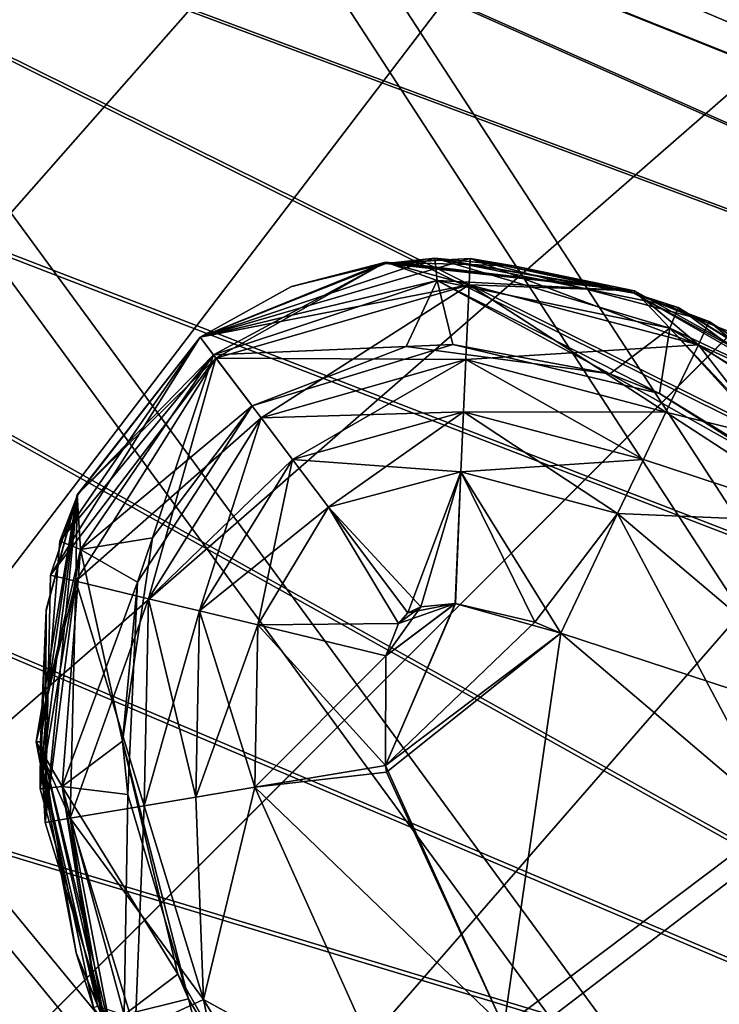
# Model space of a CAD drawing. Header units: metres. Extents: x -904 to 0, y -908 to 0.
# Tile 103 of 135: x -172 to -156, y -171 to -149. Entities that reach past the tile are written whole.
import ezdxf

# ---------------------------------------------------------------- set-up
doc = ezdxf.new("R2010")
doc.units = ezdxf.units.M

msp = doc.modelspace()

# ---------------------------------------------------------------- linework, layer by layer
at = {"layer": 'None012317'}
for points in [[(-191.963272, -133.299774, 1798.675049), (-192.565308, -134.718124, 1806.324951), (-127.065178, -160.846878, 1798.675049)], [(-191.963272, -133.299774, 1798.675049), (-127.065178, -160.846878, 1798.675049), (-192.550964, -134.684326, 1791.0177)], [(-192.565308, -134.718124, 1806.324951), (-194.26532, -138.723145, 1812.802979), (-128.12146, -163.335358, 1808.668579)], [(-192.550964, -134.684326, 1791.0177), (-128.102783, -163.291367, 1788.668579), (-194.238892, -138.660889, 1784.518921)], [(-192.565308, -134.718124, 1806.324951), (-128.12146, -163.335358, 1808.668579), (-127.065178, -160.846878, 1798.675049)], [(-127.065178, -160.846878, 1798.675049), (-128.102783, -163.291367, 1788.668579), (-192.550964, -134.684326, 1791.0177)], [(-194.238892, -138.660889, 1784.518921), (-130.956253, -170.01384, 1781.330688), (-196.770035, -144.623993, 1780.167969)], [(-128.102783, -163.291367, 1788.668579), (-130.956253, -170.01384, 1781.330688), (-194.238892, -138.660889, 1784.518921)], [(-194.26532, -138.723145, 1812.802979), (-196.80455, -144.705307, 1817.122925), (-130.988586, -170.090027, 1815.971558)], [(-194.26532, -138.723145, 1812.802979), (-130.988586, -170.090027, 1815.971558), (-128.12146, -163.335358, 1808.668579)], [(-196.80455, -144.705307, 1817.122925), (-199.796432, -151.75386, 1818.627075), (-134.898331, -179.300964, 1818.627197)], [(-196.770035, -144.623993, 1780.167969), (-134.860992, -179.212982, 1778.627319), (-199.759079, -151.665878, 1778.627319)], [(-196.80455, -144.705307, 1817.122925), (-134.898331, -179.300964, 1818.627197), (-130.988586, -170.090027, 1815.971558)], [(-130.956253, -170.01384, 1781.330688), (-134.860992, -179.212982, 1778.627319), (-196.770035, -144.623993, 1780.167969)], [(-134.860992, -179.212982, 1778.627319), (-202.750961, -158.714447, 1780.13147), (-199.759079, -151.665878, 1778.627319)], [(-199.796432, -151.75386, 1818.627075), (-202.785461, -158.795715, 1817.086426), (-134.898331, -179.300964, 1818.627197)], [(-138.770721, -188.423935, 1781.282837), (-205.290207, -164.696625, 1784.451416), (-202.750961, -158.714447, 1780.13147)], [(-134.860992, -179.212982, 1778.627319), (-138.770721, -188.423935, 1781.282837), (-202.750961, -158.714447, 1780.13147)], [(-202.785461, -158.795715, 1817.086426), (-205.316605, -164.758835, 1812.735474), (-138.80307, -188.500122, 1815.923828)], [(-134.898331, -179.300964, 1818.627197), (-202.785461, -158.795715, 1817.086426), (-138.80307, -188.500122, 1815.923828)], [(-205.316605, -164.758835, 1812.735474), (-207.004517, -168.735352, 1806.236694), (-141.65654, -195.22258, 1808.585815)], [(-141.637863, -195.178589, 1788.585815), (-206.990234, -168.701691, 1790.929443), (-205.290207, -164.696625, 1784.451416)], [(-138.80307, -188.500122, 1815.923828), (-205.316605, -164.758835, 1812.735474), (-141.65654, -195.22258, 1808.585815)], [(-138.770721, -188.423935, 1781.282837), (-141.637863, -195.178589, 1788.585815), (-205.290207, -164.696625, 1784.451416)], [(-142.694138, -197.667068, 1798.579468), (-207.592239, -170.119965, 1798.579468), (-206.990234, -168.701691, 1790.929443)], [(-207.004517, -168.735352, 1806.236694), (-207.592239, -170.119965, 1798.579468), (-142.694138, -197.667068, 1798.579468)], [(-141.65654, -195.22258, 1808.585815), (-207.004517, -168.735352, 1806.236694), (-142.694138, -197.667068, 1798.579468)], [(-141.637863, -195.178589, 1788.585815), (-142.694138, -197.667068, 1798.579468), (-206.990234, -168.701691, 1790.929443)]]:
    msp.add_3dface(points, dxfattribs=at)
at = {"layer": 'None012346'}
for points in [[(-264.332214, -57.531643, 123.974747), (-243.170029, -56.729248, 123.995758), (-63.008152, -302.295593, 117.565376)], [(-63.008152, -302.295593, 117.565376), (-243.170029, -56.729248, 123.995758), (-222.050903, -58.298695, 123.954659)], [(-297.830109, -60.486073, 123.897385), (-264.332214, -57.531643, 123.974747), (-63.008152, -302.295593, 117.565376)], [(-222.050903, -58.298695, 123.954659), (-201.240021, -62.22023, 123.851974), (-63.008152, -302.295593, 117.565376)], [(-242.291733, -59.376686, 126.92746), (-262.718689, -60.035652, 126.910202), (-65.261642, -300.990356, 120.600586)], [(-65.261642, -300.990356, 120.600586), (-221.537735, -60.995937, 126.885056), (-242.291733, -59.376686, 126.92746)], [(-262.718689, -60.035652, 126.910202), (-296.668427, -62.81105, 126.837532), (-65.261642, -300.990356, 120.600586)], [(-63.008152, -302.295593, 117.565376), (-331.364288, -63.040817, 123.830482), (-297.830109, -60.486073, 123.897385)], [(-201.261032, -64.869583, 126.783623), (-221.537735, -60.995937, 126.885056), (-65.261642, -300.990356, 120.600586)], [(-201.240021, -62.22023, 123.851974), (-180.998627, -68.444519, 123.68898), (-63.008152, -302.295593, 117.565376)], [(-65.261642, -300.990356, 120.600586), (-296.668427, -62.81105, 126.837532), (-330.762848, -65.236298, 126.774025)], [(-398.51358, -66.948952, 123.728142), (-331.364288, -63.040817, 123.830482), (-63.008152, -302.295593, 117.565376)], [(-181.641327, -70.920166, 126.625183), (-201.261032, -64.869583, 126.783623), (-65.261642, -300.990356, 120.600586)], [(-399.362701, -68.982285, 126.675926), (-65.261642, -300.990356, 120.600586), (-330.762848, -65.236298, 126.774025)], [(-465.701691, -69.252586, 123.667824), (-398.51358, -66.948952, 123.728142), (-69.298546, -367.238312, 115.864792)], [(-398.51358, -66.948952, 123.728142), (-66.409767, -334.739563, 116.715805), (-69.298546, -367.238312, 115.864792)], [(-66.409767, -334.739563, 116.715805), (-398.51358, -66.948952, 123.728142), (-63.008152, -302.295593, 117.565376)], [(-63.008152, -302.295593, 117.565376), (-180.998627, -68.444519, 123.68898), (-161.580826, -76.893288, 123.467743)], [(-71.333969, -367.13382, 118.868553), (-399.362701, -68.982285, 126.675926), (-465.757965, -71.129059, 126.619713)], [(-71.333969, -367.13382, 118.868553), (-68.556686, -334.277802, 119.72892), (-399.362701, -68.982285, 126.675926)], [(-68.556686, -334.277802, 119.72892), (-65.261642, -300.990356, 120.600586), (-399.362701, -68.982285, 126.675926)], [(-452.00235, -701.143799, 107.12117), (-465.701691, -69.252586, 123.667824), (-71.672775, -399.771973, 115.012871)], [(-465.701691, -69.252586, 123.667824), (-69.298546, -367.238312, 115.864792), (-71.672775, -399.771973, 115.012871)], [(-65.261642, -300.990356, 120.600586), (-162.537094, -79.228813, 126.407616), (-181.641327, -70.920166, 126.625183)], [(-73.59713, -399.498657, 118.021057), (-465.757965, -71.129059, 126.619713), (-452.00235, -703.006531, 110.073418)], [(-73.59713, -399.498657, 118.021057), (-71.333969, -367.13382, 118.868553), (-465.757965, -71.129059, 126.619713)], [(-161.580826, -76.893288, 123.467743), (-143.23024, -87.460297, 123.19104), (-63.008152, -302.295593, 117.565376)], [(-144.563904, -89.568611, 126.136856), (-162.537094, -79.228813, 126.407616), (-65.261642, -300.990356, 120.600586)]]:
    msp.add_3dface(points, dxfattribs=at)
at = {"layer": 'None012347'}
for points in [[(-224.988235, -198.102173, 2170), (-171.689758, -69.428223, 2077.158691), (-189.1492, -63.180954, 2077.158691)], [(-224.988235, -198.102173, 2170), (-216.398804, -202.693176, 2170), (-171.689758, -69.428223, 2077.158691)], [(-216.398804, -202.693176, 2170), (-154.926575, -77.356438, 2077.158691), (-171.689758, -69.428223, 2077.158691)], [(-225.350235, -198.976059, 2167.144043), (-172.690552, -71.844322, 2075.415527), (-156.159363, -79.662811, 2075.415527)], [(-154.926575, -77.356438, 2077.158691), (-216.398804, -202.693176, 2170), (-139.021118, -86.889366, 2077.158691)], [(-140.47403, -89.063797, 2075.415527), (-225.350235, -198.976059, 2167.144043), (-156.159363, -79.662811, 2075.415527)], [(-216.398804, -202.693176, 2170), (-208.870087, -208.871704, 2170), (-139.021118, -86.889366, 2077.158691)], [(-139.021118, -86.889366, 2077.158691), (-208.870087, -208.871704, 2170), (-124.126678, -97.935455, 2077.158691)], [(-216.924316, -203.479645, 2167.144043), (-225.350235, -198.976059, 2167.144043), (-140.47403, -89.063797, 2075.415527)], [(-125.785744, -99.956985, 2075.415527), (-216.924316, -203.479645, 2167.144043), (-140.47403, -89.063797, 2075.415527)], [(-208.870087, -208.871704, 2170), (-110.386818, -110.388435, 2077.158691), (-124.126678, -97.935455, 2077.158691)], [(-216.924316, -203.479645, 2167.144043), (-125.785744, -99.956985, 2075.415527), (-112.236031, -112.237633, 2075.415527)], [(-208.870087, -208.871704, 2170), (-202.691559, -216.400421, 2170), (-110.386818, -110.388435, 2077.158691)], [(-202.691559, -216.400421, 2170), (-97.933838, -124.128296, 2077.158691), (-110.386818, -110.388435, 2077.158691)], [(-209.53894, -209.540543, 2167.144043), (-216.924316, -203.479645, 2167.144043), (-112.236031, -112.237633, 2075.415527)], [(-209.53894, -209.540543, 2167.144043), (-112.236031, -112.237633, 2075.415527), (-99.955383, -125.787346, 2075.415527)], [(-97.933838, -124.128296, 2077.158691), (-202.691559, -216.400421, 2170), (-86.887756, -139.022736, 2077.158691)], [(-89.062195, -140.475632, 2075.415527), (-209.53894, -209.540543, 2167.144043), (-99.955383, -125.787346, 2075.415527)], [(-202.691559, -216.400421, 2170), (-198.100571, -224.989868, 2170), (-86.887756, -139.022736, 2077.158691)], [(-86.887756, -139.022736, 2077.158691), (-198.100571, -224.989868, 2170), (-77.354828, -154.928192, 2077.158691)], [(-203.478043, -216.925919, 2167.144043), (-209.53894, -209.540543, 2167.144043), (-89.062195, -140.475632, 2075.415527)], [(-79.661209, -156.160965, 2075.415527), (-203.478043, -216.925919, 2167.144043), (-89.062195, -140.475632, 2075.415527)], [(-198.100571, -224.989868, 2170), (-69.426613, -171.691376, 2077.158691), (-77.354828, -154.928192, 2077.158691)], [(-203.478043, -216.925919, 2167.144043), (-79.661209, -156.160965, 2075.415527), (-71.84272, -172.692154, 2075.415527)]]:
    msp.add_3dface(points, dxfattribs=at)
at = {"layer": 'None012349'}
for points in [[(-162.68129, -154.086838, 1936.627197), (-162.626328, -154.603897, 1933.798706), (-168.123291, -155.912109, 1936.627197)], [(-168.123291, -155.912109, 1936.627197), (-163.816315, -154.212112, 1958.627197), (-162.68129, -154.086838, 1936.627197)], [(-161.864639, -154.093933, 1336.627197), (-161.890823, -154.699844, 1333.565796), (-168.123291, -155.912109, 1336.627197)], [(-168.123291, -155.912109, 1336.627197), (-163.816315, -154.212112, 1358.627197), (-161.864639, -154.093933, 1336.627197)], [(-166.019394, -154.747314, 1958.627197), (-168.123291, -155.912109, 1958.627197), (-163.823151, -154.17897, 1980.627197)], [(-168.123291, -155.912109, 1958.627197), (-168.123291, -155.912109, 1980.627197), (-163.823151, -154.17897, 1980.627197)], [(-166.019394, -154.747314, 1358.627197), (-168.123291, -155.912109, 1358.627197), (-163.823151, -154.17897, 1380.627197)], [(-168.123291, -155.912109, 1358.627197), (-168.123291, -155.912109, 1380.627197), (-163.823151, -154.17897, 1380.627197)], [(-163.823151, -154.17897, 1980.627197), (-168.123291, -155.912109, 1980.627197), (-167.75679, -156.398453, 1983.688721)], [(-163.823151, -154.17897, 1380.627197), (-168.123291, -155.912109, 1380.627197), (-167.812302, -156.324783, 1383.455688)], [(-163.823151, -154.17897, 1380.627197), (-167.812302, -156.324783, 1383.455688), (-162.626328, -154.603897, 1383.455688)], [(-163.823151, -154.17897, 1980.627197), (-167.75679, -156.398453, 1983.688721), (-161.890823, -154.699844, 1983.688721)], [(-163.823151, -154.17897, 1980.627197), (-166.010452, -154.743896, 1958.627197), (-166.019394, -154.747314, 1958.627197)], [(-163.823151, -154.17897, 1380.627197), (-166.010452, -154.743896, 1358.627197), (-166.019394, -154.747314, 1358.627197)], [(-163.816315, -154.212112, 1958.627197), (-166.010452, -154.743896, 1958.627197), (-163.823151, -154.17897, 1980.627197)], [(-163.816315, -154.212112, 1358.627197), (-166.010452, -154.743896, 1358.627197), (-163.823151, -154.17897, 1380.627197)], [(-158.058243, -154.843445, 1980.627197), (-163.816315, -154.212112, 1958.627197), (-163.823151, -154.17897, 1980.627197)], [(-158.058243, -154.843445, 1380.627197), (-163.816315, -154.212112, 1358.627197), (-163.823151, -154.17897, 1380.627197)], [(-158.058243, -154.843445, 1980.627197), (-163.823151, -154.17897, 1980.627197), (-161.890823, -154.699844, 1983.688721)], [(-158.058243, -154.843445, 1380.627197), (-163.823151, -154.17897, 1380.627197), (-162.626328, -154.603897, 1383.455688)], [(-163.816315, -154.212112, 1958.627197), (-163.569199, -154.186798, 1958.627197), (-162.68129, -154.086838, 1936.627197)], [(-163.816315, -154.212112, 1358.627197), (-163.569199, -154.186798, 1358.627197), (-161.864639, -154.093933, 1336.627197)], [(-163.569199, -154.186798, 1958.627197), (-163.816315, -154.212112, 1958.627197), (-158.058243, -154.843445, 1980.627197)], [(-163.569199, -154.186798, 1358.627197), (-163.816315, -154.212112, 1358.627197), (-158.058243, -154.843445, 1380.627197)], [(-162.68129, -154.086838, 1936.627197), (-163.569199, -154.186798, 1958.627197), (-163.559021, -154.185898, 1958.627197)], [(-161.864639, -154.093933, 1336.627197), (-163.569199, -154.186798, 1358.627197), (-163.559021, -154.185898, 1358.627197)], [(-163.559021, -154.185898, 1958.627197), (-163.569199, -154.186798, 1958.627197), (-158.058243, -154.843445, 1980.627197)], [(-163.559021, -154.185898, 1358.627197), (-163.569199, -154.186798, 1358.627197), (-158.058243, -154.843445, 1380.627197)], [(-163.559021, -154.185898, 1958.627197), (-160.872482, -154.264542, 1958.627197), (-162.68129, -154.086838, 1936.627197)], [(-163.559021, -154.185898, 1358.627197), (-160.872482, -154.264542, 1358.627197), (-161.864639, -154.093933, 1336.627197)], [(-158.058243, -154.843445, 1980.627197), (-160.872482, -154.264542, 1958.627197), (-163.559021, -154.185898, 1958.627197)], [(-158.058243, -154.843445, 1380.627197), (-160.872482, -154.264542, 1358.627197), (-163.559021, -154.185898, 1358.627197)], [(-157.043091, -155.230957, 1936.627197), (-157.234665, -155.703217, 1933.798706), (-162.68129, -154.086838, 1936.627197)], [(-157.234665, -155.703217, 1933.798706), (-162.626328, -154.603897, 1933.798706), (-162.68129, -154.086838, 1936.627197)], [(-157.043091, -155.230957, 1936.627197), (-162.68129, -154.086838, 1936.627197), (-158.071854, -154.895218, 1958.627197)], [(-162.68129, -154.086838, 1936.627197), (-158.209091, -154.851959, 1958.627197), (-158.071854, -154.895218, 1958.627197)], [(-160.872482, -154.264542, 1958.627197), (-160.861816, -154.265945, 1958.627197), (-162.68129, -154.086838, 1936.627197)], [(-162.68129, -154.086838, 1936.627197), (-160.861816, -154.265945, 1958.627197), (-158.218933, -154.848907, 1958.627197)], [(-158.218933, -154.848907, 1958.627197), (-158.209091, -154.851959, 1958.627197), (-162.68129, -154.086838, 1936.627197)], [(-156.575333, -156.089493, 1333.565796), (-161.890823, -154.699844, 1333.565796), (-161.864639, -154.093933, 1336.627197)], [(-156.321747, -155.553619, 1336.627197), (-156.575333, -156.089493, 1333.565796), (-161.864639, -154.093933, 1336.627197)], [(-156.321747, -155.553619, 1336.627197), (-161.864639, -154.093933, 1336.627197), (-158.071854, -154.895218, 1358.627197)], [(-161.864639, -154.093933, 1336.627197), (-158.209091, -154.851959, 1358.627197), (-158.071854, -154.895218, 1358.627197)], [(-160.872482, -154.264542, 1358.627197), (-160.861816, -154.265945, 1358.627197), (-161.864639, -154.093933, 1336.627197)], [(-161.864639, -154.093933, 1336.627197), (-160.861816, -154.265945, 1358.627197), (-158.218933, -154.848907, 1358.627197)], [(-158.218933, -154.848907, 1358.627197), (-158.209091, -154.851959, 1358.627197), (-161.864639, -154.093933, 1336.627197)], [(-166.010452, -154.743896, 1958.627197), (-163.816315, -154.212112, 1958.627197), (-168.123291, -155.912109, 1936.627197)], [(-166.010452, -154.743896, 1358.627197), (-163.816315, -154.212112, 1358.627197), (-168.123291, -155.912109, 1336.627197)], [(-160.861816, -154.265945, 1958.627197), (-160.872482, -154.264542, 1958.627197), (-158.058243, -154.843445, 1980.627197)], [(-160.861816, -154.265945, 1358.627197), (-160.872482, -154.264542, 1358.627197), (-158.058243, -154.843445, 1380.627197)], [(-158.218933, -154.848907, 1958.627197), (-160.861816, -154.265945, 1958.627197), (-158.058243, -154.843445, 1980.627197)], [(-158.218933, -154.848907, 1358.627197), (-160.861816, -154.265945, 1358.627197), (-158.058243, -154.843445, 1380.627197)], [(-162.626328, -154.603897, 1933.798706), (-167.812302, -156.324783, 1933.798706), (-168.123291, -155.912109, 1936.627197)], [(-162.626328, -154.603897, 1933.798706), (-162.266418, -156.083252, 1931.335693), (-167.812302, -156.324783, 1933.798706)], [(-162.626328, -154.603897, 1383.455688), (-167.812302, -156.324783, 1383.455688), (-163.34523, -156.135101, 1385.918701)], [(-162.626328, -154.603897, 1383.455688), (-163.34523, -156.135101, 1385.918701), (-158.630539, -156.761826, 1385.918701)], [(-157.234665, -155.703217, 1933.798706), (-157.476624, -157.222977, 1931.335693), (-162.626328, -154.603897, 1933.798706)], [(-157.476624, -157.222977, 1931.335693), (-162.266418, -156.083252, 1931.335693), (-162.626328, -154.603897, 1933.798706)], [(-158.058243, -154.843445, 1380.627197), (-162.626328, -154.603897, 1383.455688), (-157.234665, -155.703217, 1383.455811)], [(-157.234665, -155.703217, 1383.455811), (-162.626328, -154.603897, 1383.455688), (-158.630539, -156.761826, 1385.918701)], [(-161.890823, -154.699844, 1333.565796), (-167.75679, -156.398453, 1333.565796), (-168.123291, -155.912109, 1336.627197)], [(-166.019394, -154.747314, 1958.627197), (-166.010452, -154.743896, 1958.627197), (-168.123291, -155.912109, 1936.627197)], [(-166.019394, -154.747314, 1358.627197), (-166.010452, -154.743896, 1358.627197), (-168.123291, -155.912109, 1336.627197)], [(-168.123291, -155.912109, 1936.627197), (-168.123291, -155.912109, 1958.627197), (-166.019394, -154.747314, 1958.627197)], [(-168.123291, -155.912109, 1336.627197), (-168.123291, -155.912109, 1358.627197), (-166.019394, -154.747314, 1358.627197)], [(-161.890823, -154.699844, 1333.565796), (-161.965866, -156.434967, 1330.970337), (-167.75679, -156.398453, 1333.565796)], [(-161.890823, -154.699844, 1983.688721), (-167.75679, -156.398453, 1983.688721), (-166.713135, -157.783417, 1986.284058)], [(-161.890823, -154.699844, 1983.688721), (-166.713135, -157.783417, 1986.284058), (-161.965866, -156.434967, 1986.284058)], [(-157.325424, -157.656113, 1330.970337), (-161.965866, -156.434967, 1330.970337), (-161.890823, -154.699844, 1333.565796)], [(-156.575333, -156.089493, 1983.688721), (-161.890823, -154.699844, 1983.688721), (-161.965866, -156.434967, 1986.284058)], [(-156.575333, -156.089493, 1333.565796), (-157.325424, -157.656113, 1330.970337), (-161.890823, -154.699844, 1333.565796)], [(-158.058243, -154.843445, 1980.627197), (-161.890823, -154.699844, 1983.688721), (-156.575333, -156.089493, 1983.688721)], [(-158.058243, -154.843445, 1980.627197), (-158.209091, -154.851959, 1958.627197), (-158.218933, -154.848907, 1958.627197)], [(-158.058243, -154.843445, 1380.627197), (-158.209091, -154.851959, 1358.627197), (-158.218933, -154.848907, 1358.627197)], [(-158.071854, -154.895218, 1958.627197), (-158.209091, -154.851959, 1958.627197), (-158.058243, -154.843445, 1980.627197)], [(-158.071854, -154.895218, 1358.627197), (-158.209091, -154.851959, 1358.627197), (-158.058243, -154.843445, 1380.627197)], [(-152.569992, -157.898438, 1963.055176), (-158.071854, -154.895218, 1958.627197), (-158.058243, -154.843445, 1980.627197)], [(-152.569992, -157.898438, 1363.055176), (-158.071854, -154.895218, 1358.627197), (-158.058243, -154.843445, 1380.627197)], [(-152.569992, -157.898438, 1963.055176), (-158.058243, -154.843445, 1980.627197), (-152.570053, -157.898361, 1980.627197)], [(-152.569992, -157.898438, 1363.055176), (-158.058243, -154.843445, 1380.627197), (-152.570053, -157.898361, 1380.627197)], [(-152.570053, -157.898361, 1980.627197), (-158.058243, -154.843445, 1980.627197), (-156.575333, -156.089493, 1983.688721)], [(-152.570053, -157.898361, 1380.627197), (-158.058243, -154.843445, 1380.627197), (-157.234665, -155.703217, 1383.455811)], [(-152.569992, -157.898438, 1963.055176), (-155.870773, -155.787064, 1958.627197), (-158.071854, -154.895218, 1958.627197)], [(-152.569992, -157.898438, 1363.055176), (-155.870773, -155.787064, 1358.627197), (-158.071854, -154.895218, 1358.627197)], [(-157.043091, -155.230957, 1936.627197), (-158.071854, -154.895218, 1958.627197), (-151.971924, -158.385361, 1953.325195)], [(-151.971924, -158.385361, 1953.325195), (-158.071854, -154.895218, 1958.627197), (-155.870773, -155.787064, 1958.627197)], [(-156.321747, -155.553619, 1336.627197), (-158.071854, -154.895218, 1358.627197), (-151.971924, -158.385361, 1353.325195)], [(-151.971924, -158.385361, 1353.325195), (-158.071854, -154.895218, 1358.627197), (-155.870773, -155.787064, 1358.627197)], [(-152.54483, -158.54808, 1933.798706), (-157.234665, -155.703217, 1933.798706), (-157.043091, -155.230957, 1936.627197)], [(-152.230652, -158.170471, 1936.627197), (-152.54483, -158.54808, 1933.798706), (-157.043091, -155.230957, 1936.627197)], [(-152.230652, -158.170471, 1936.627197), (-157.043091, -155.230957, 1936.627197), (-151.971924, -158.385361, 1953.325195)], [(-152.250381, -158.896774, 1333.565796), (-156.575333, -156.089493, 1333.565796), (-156.321747, -155.553619, 1336.627197)], [(-151.874664, -158.46785, 1336.627197), (-152.250381, -158.896774, 1333.565796), (-156.321747, -155.553619, 1336.627197)], [(-151.874664, -158.46785, 1336.627197), (-156.321747, -155.553619, 1336.627197), (-151.971924, -158.385361, 1353.325195)], [(-157.234665, -155.703217, 1383.455811), (-158.630539, -156.761826, 1385.918701), (-153.789536, -159.483643, 1385.918701)], [(-153.306458, -159.876114, 1931.335693), (-157.476624, -157.222977, 1931.335693), (-157.234665, -155.703217, 1933.798706)], [(-152.54483, -158.54808, 1933.798706), (-153.306458, -159.876114, 1931.335693), (-157.234665, -155.703217, 1933.798706)], [(-152.570053, -157.898361, 1380.627197), (-157.234665, -155.703217, 1383.455811), (-152.54483, -158.54808, 1383.455811)], [(-152.54483, -158.54808, 1383.455811), (-157.234665, -155.703217, 1383.455811), (-153.789536, -159.483643, 1385.918701)], [(-171.596069, -161.4272, 1336.627197), (-168.123291, -155.912109, 1336.627197), (-167.75679, -156.398453, 1333.565796)], [(-170.96875, -159.574432, 1358.627197), (-168.123291, -155.912109, 1358.627197), (-171.596069, -161.4272, 1336.627197)], [(-171.596069, -161.4272, 1336.627197), (-168.123291, -155.912109, 1358.627197), (-168.123291, -155.912109, 1336.627197)], [(-171.377808, -160.640213, 1936.627197), (-168.123291, -155.912109, 1936.627197), (-167.812302, -156.324783, 1933.798706)], [(-170.96875, -159.574432, 1958.627197), (-168.123291, -155.912109, 1958.627197), (-171.377808, -160.640213, 1936.627197)], [(-171.377808, -160.640213, 1936.627197), (-168.123291, -155.912109, 1958.627197), (-168.123291, -155.912109, 1936.627197)], [(-168.123291, -155.912109, 1980.627197), (-170.974518, -159.567993, 1980.627197), (-167.75679, -156.398453, 1983.688721)], [(-170.974518, -159.567993, 1980.627197), (-168.123291, -155.912109, 1980.627197), (-170.96875, -159.574432, 1958.627197)], [(-170.974518, -159.567993, 1380.627197), (-168.123291, -155.912109, 1380.627197), (-170.96875, -159.574432, 1358.627197)], [(-170.974518, -159.567993, 1380.627197), (-167.812302, -156.324783, 1383.455688), (-168.123291, -155.912109, 1380.627197)], [(-170.96875, -159.574432, 1958.627197), (-168.123291, -155.912109, 1980.627197), (-168.123291, -155.912109, 1958.627197)], [(-170.96875, -159.574432, 1358.627197), (-168.123291, -155.912109, 1380.627197), (-168.123291, -155.912109, 1358.627197)], [(-162.266418, -156.083252, 1931.335693), (-166.919647, -157.509369, 1931.335693), (-167.812302, -156.324783, 1933.798706)], [(-167.812302, -156.324783, 1383.455688), (-166.919647, -157.509369, 1385.918701), (-163.34523, -156.135101, 1385.918701)], [(-163.34523, -156.135101, 1385.918701), (-166.919647, -157.509369, 1931.335693), (-162.266418, -156.083252, 1931.335693)], [(-163.34523, -156.135101, 1385.918701), (-166.919647, -157.509369, 1385.918701), (-166.919647, -157.509369, 1931.335693)], [(-158.629517, -156.762192, 1658.627197), (-163.34523, -156.135101, 1385.918701), (-162.266418, -156.083252, 1931.335693)], [(-158.630539, -156.761826, 1385.918701), (-163.34523, -156.135101, 1385.918701), (-158.629517, -156.762192, 1658.627197)], [(-162.266418, -156.083252, 1931.335693), (-157.476624, -157.222977, 1931.335693), (-158.629517, -156.762192, 1658.627197)], [(-156.575333, -156.089493, 1983.688721), (-161.965866, -156.434967, 1986.284058), (-157.325424, -157.656113, 1986.284058)], [(-153.390533, -160.21666, 1330.970337), (-157.325424, -157.656113, 1330.970337), (-156.575333, -156.089493, 1333.565796)], [(-152.250381, -158.896774, 1983.688721), (-156.575333, -156.089493, 1983.688721), (-157.325424, -157.656113, 1986.284058)], [(-152.250381, -158.896774, 1333.565796), (-153.390533, -160.21666, 1330.970337), (-156.575333, -156.089493, 1333.565796)], [(-152.570053, -157.898361, 1980.627197), (-156.575333, -156.089493, 1983.688721), (-152.250381, -158.896774, 1983.688721)], [(-171.006424, -161.569031, 1333.565796), (-171.596069, -161.4272, 1336.627197), (-167.75679, -156.398453, 1333.565796)], [(-170.89592, -160.835571, 1933.798706), (-171.377808, -160.640213, 1936.627197), (-167.812302, -156.324783, 1933.798706)], [(-171.006424, -161.569031, 1983.688721), (-169.31781, -161.975128, 1986.284058), (-167.75679, -156.398453, 1983.688721)], [(-170.974518, -159.567993, 1980.627197), (-171.006424, -161.569031, 1983.688721), (-167.75679, -156.398453, 1983.688721)], [(-167.75679, -156.398453, 1333.565796), (-166.713135, -157.783417, 1330.970337), (-171.006424, -161.569031, 1333.565796)], [(-170.89592, -160.835571, 1383.455688), (-167.812302, -156.324783, 1383.455688), (-170.974518, -159.567993, 1380.627197)], [(-167.812302, -156.324783, 1933.798706), (-166.919647, -157.509369, 1931.335693), (-170.89592, -160.835571, 1933.798706)], [(-170.89592, -160.835571, 1383.455688), (-169.225891, -160.566605, 1385.918701), (-167.812302, -156.324783, 1383.455688)], [(-169.31781, -161.975128, 1986.284058), (-166.713135, -157.783417, 1986.284058), (-167.75679, -156.398453, 1983.688721)], [(-169.225891, -160.566605, 1385.918701), (-166.919647, -157.509369, 1385.918701), (-167.812302, -156.324783, 1383.455688)], [(-161.965866, -156.434967, 1330.970337), (-166.713135, -157.783417, 1330.970337), (-167.75679, -156.398453, 1333.565796)], [(-166.713135, -157.783417, 1330.970337), (-161.965866, -156.434967, 1330.970337), (-162.018326, -157.647369, 1329.976074)], [(-161.965866, -156.434967, 1986.284058), (-166.713135, -157.783417, 1986.284058), (-165.983551, -158.751587, 1987.278931)], [(-161.965866, -156.434967, 1986.284058), (-165.983551, -158.751587, 1987.278931), (-162.018326, -157.647369, 1987.27832)], [(-162.018326, -157.647369, 1329.976074), (-161.965866, -156.434967, 1330.970337), (-157.849533, -158.750763, 1329.976074)], [(-157.325424, -157.656113, 1986.284058), (-161.965866, -156.434967, 1986.284058), (-162.018326, -157.647369, 1987.27832)], [(-161.965866, -156.434967, 1330.970337), (-157.325424, -157.656113, 1330.970337), (-157.849533, -158.750763, 1329.976074)], [(-153.789536, -159.483643, 1385.918701), (-158.630539, -156.761826, 1385.918701), (-153.790466, -159.482971, 1658.627197)], [(-153.790466, -159.482971, 1658.627197), (-158.630539, -156.761826, 1385.918701), (-158.629517, -156.762192, 1658.627197)], [(-157.476624, -157.222977, 1931.335693), (-153.790466, -159.482971, 1658.627197), (-158.629517, -156.762192, 1658.627197)], [(-157.476624, -157.222977, 1931.335693), (-153.306458, -159.876114, 1931.335693), (-153.790466, -159.482971, 1658.627197)], [(-166.919647, -157.509369, 1931.335693), (-169.573074, -161.589294, 1931.335693), (-170.89592, -160.835571, 1933.798706)], [(-169.573074, -161.589294, 1931.335693), (-166.919647, -157.509369, 1931.335693), (-169.225891, -160.566605, 1385.918701)], [(-169.225891, -160.566605, 1385.918701), (-166.919647, -157.509369, 1931.335693), (-166.919647, -157.509369, 1385.918701)], [(-166.713135, -157.783417, 1330.970337), (-169.31781, -161.975128, 1330.970337), (-171.006424, -161.569031, 1333.565796)], [(-166.713135, -157.783417, 1986.284058), (-169.31781, -161.975128, 1986.284058), (-168.137924, -162.258881, 1987.27832)], [(-166.713135, -157.783417, 1330.970337), (-165.983551, -158.751587, 1329.975464), (-169.31781, -161.975128, 1330.970337)], [(-165.983551, -158.751587, 1987.278931), (-166.713135, -157.783417, 1986.284058), (-168.137924, -162.258881, 1987.27832)], [(-165.983551, -158.751587, 1329.975464), (-166.713135, -157.783417, 1330.970337), (-162.018326, -157.647369, 1329.976074)], [(-165.983551, -158.751587, 1329.975464), (-162.018326, -157.647369, 1329.976074), (-162.078217, -159.031769, 1329.236206)], [(-162.018326, -157.647369, 1987.27832), (-165.983551, -158.751587, 1987.278931), (-165.151169, -159.856171, 1988.018311)], [(-162.018326, -157.647369, 1987.27832), (-165.151169, -159.856171, 1988.018311), (-162.078217, -159.031769, 1988.018311)], [(-162.078217, -159.031769, 1329.236206), (-162.018326, -157.647369, 1329.976074), (-158.447998, -160.000702, 1329.236206)], [(-157.849533, -158.750763, 1987.27832), (-162.018326, -157.647369, 1987.27832), (-162.078217, -159.031769, 1988.018311)], [(-162.018326, -157.647369, 1329.976074), (-157.849533, -158.750763, 1329.976074), (-158.447998, -160.000702, 1329.236206)], [(-157.325424, -157.656113, 1986.284058), (-162.018326, -157.647369, 1987.27832), (-157.849533, -158.750763, 1987.27832)], [(-157.849533, -158.750763, 1329.976074), (-157.325424, -157.656113, 1330.970337), (-153.390533, -160.21666, 1330.970337)], [(-153.390533, -160.21666, 1986.284058), (-157.325424, -157.656113, 1986.284058), (-157.849533, -158.750763, 1987.27832)], [(-152.250381, -158.896774, 1983.688721), (-157.325424, -157.656113, 1986.284058), (-153.390533, -160.21666, 1986.284058)], [(-165.983551, -158.751587, 1329.975464), (-168.137924, -162.258881, 1329.976074), (-169.31781, -161.975128, 1330.970337)], [(-165.983551, -158.751587, 1987.278931), (-168.137924, -162.258881, 1987.27832), (-166.790634, -162.58287, 1988.018311)], [(-165.983551, -158.751587, 1329.975464), (-165.151169, -159.856171, 1329.236206), (-168.137924, -162.258881, 1329.976074)], [(-165.151169, -159.856171, 1988.018311), (-165.983551, -158.751587, 1987.278931), (-166.790634, -162.58287, 1988.018311)], [(-165.151169, -159.856171, 1329.236206), (-165.983551, -158.751587, 1329.975464), (-162.078217, -159.031769, 1329.236206)], [(-158.447998, -160.000702, 1988.018311), (-157.849533, -158.750763, 1987.27832), (-162.078217, -159.031769, 1988.018311)], [(-158.447998, -160.000702, 1329.236206), (-157.849533, -158.750763, 1329.976074), (-153.390533, -160.21666, 1330.970337)], [(-153.390533, -160.21666, 1986.284058), (-157.849533, -158.750763, 1987.27832), (-158.447998, -160.000702, 1988.018311)], [(-165.151169, -159.856171, 1329.236206), (-162.078217, -159.031769, 1329.236206), (-163.011597, -162.161041, 1328.627197)], [(-162.078217, -159.031769, 1988.018311), (-165.151169, -159.856171, 1988.018311), (-163.308716, -162.301163, 1988.627197)], [(-163.308716, -162.301163, 1988.627197), (-162.20752, -162.086639, 1988.627197), (-162.078217, -159.031769, 1988.018311)], [(-162.078217, -159.031769, 1329.236206), (-162.210693, -162.086502, 1328.627197), (-163.011597, -162.161041, 1328.627197)], [(-159.765427, -162.774551, 1328.627197), (-162.210693, -162.086502, 1328.627197), (-162.078217, -159.031769, 1329.236206)], [(-162.20752, -162.086639, 1988.627197), (-160.367859, -162.515274, 1988.627197), (-162.078217, -159.031769, 1988.018311)], [(-158.447998, -160.000702, 1329.236206), (-159.765427, -162.774551, 1328.627197), (-162.078217, -159.031769, 1329.236206)], [(-162.078217, -159.031769, 1988.018311), (-160.367859, -162.515274, 1988.627197), (-158.447998, -160.000702, 1988.018311)], [(-170.974518, -159.567993, 1980.627197), (-171.924728, -165.29274, 1980.627197), (-171.006424, -161.569031, 1983.688721)], [(-170.974518, -159.567993, 1980.627197), (-171.822159, -165.289108, 1958.627197), (-171.924728, -165.29274, 1980.627197)], [(-170.974518, -159.567993, 1380.627197), (-171.822159, -165.289108, 1358.627197), (-171.924728, -165.29274, 1380.627197)], [(-171.924728, -165.29274, 1380.627197), (-170.89592, -160.835571, 1383.455688), (-170.974518, -159.567993, 1380.627197)], [(-171.832031, -166.375366, 1936.627197), (-171.691971, -162.228012, 1958.627197), (-170.96875, -159.574432, 1958.627197)], [(-171.832031, -166.375366, 1936.627197), (-170.96875, -159.574432, 1958.627197), (-171.377808, -160.640213, 1936.627197)], [(-171.696396, -162.258301, 1958.627197), (-171.822159, -165.289108, 1958.627197), (-170.974518, -159.567993, 1980.627197)], [(-171.696396, -162.258301, 1358.627197), (-171.822159, -165.289108, 1358.627197), (-170.974518, -159.567993, 1380.627197)], [(-171.720688, -167.1577, 1336.627197), (-171.691971, -162.228012, 1358.627197), (-170.96875, -159.574432, 1358.627197)], [(-171.720688, -167.1577, 1336.627197), (-170.96875, -159.574432, 1358.627197), (-171.596069, -161.4272, 1336.627197)], [(-171.691971, -162.228012, 1958.627197), (-171.696396, -162.258301, 1958.627197), (-170.974518, -159.567993, 1980.627197)], [(-171.691971, -162.228012, 1358.627197), (-171.696396, -162.258301, 1358.627197), (-170.974518, -159.567993, 1380.627197)], [(-171.691971, -162.228012, 1958.627197), (-170.974518, -159.567993, 1980.627197), (-170.96875, -159.574432, 1958.627197)], [(-171.691971, -162.228012, 1358.627197), (-170.974518, -159.567993, 1380.627197), (-170.96875, -159.574432, 1358.627197)], [(-165.151169, -159.856171, 1329.236206), (-166.790634, -162.58287, 1329.236206), (-168.137924, -162.258881, 1329.976074)], [(-165.151169, -159.856171, 1988.018311), (-166.790634, -162.58287, 1988.018311), (-163.525314, -162.548157, 1988.627197)], [(-163.525314, -162.548157, 1328.627197), (-166.790634, -162.58287, 1329.236206), (-165.151169, -159.856171, 1329.236206)], [(-163.308716, -162.301163, 1988.627197), (-165.151169, -159.856171, 1988.018311), (-163.525314, -162.548157, 1988.627197)], [(-163.308716, -162.301163, 1328.627197), (-165.151169, -159.856171, 1329.236206), (-163.011597, -162.161041, 1328.627197)], [(-163.308716, -162.301163, 1328.627197), (-163.525314, -162.548157, 1328.627197), (-165.151169, -159.856171, 1329.236206)], [(-160.367859, -162.515274, 1988.627197), (-159.765427, -162.774551, 1988.627197), (-158.447998, -160.000702, 1988.018311)], [(-154.697815, -167.081573, 1328.627197), (-159.765427, -162.774551, 1328.627197), (-158.447998, -160.000702, 1329.236206)], [(-158.447998, -160.000702, 1988.018311), (-159.765427, -162.774551, 1988.627197), (-152.252823, -165.23912, 1988.018311)], [(-152.252823, -165.23912, 1329.236206), (-154.697815, -167.081573, 1328.627197), (-158.447998, -160.000702, 1329.236206)], [(-152.252823, -165.23912, 1329.236206), (-158.447998, -160.000702, 1329.236206), (-153.390533, -160.21666, 1330.970337)], [(-152.252823, -165.23912, 1988.018311), (-153.390533, -160.21666, 1986.284058), (-158.447998, -160.000702, 1988.018311)], [(-169.922913, -165.271317, 1385.918701), (-169.225891, -160.566605, 1385.918701), (-170.89592, -160.835571, 1383.455688)], [(-169.225891, -160.566605, 1385.918701), (-169.922913, -165.271317, 1385.918701), (-169.922852, -165.272446, 1658.627197)], [(-169.922852, -165.272446, 1658.627197), (-169.573074, -161.589294, 1931.335693), (-169.225891, -160.566605, 1385.918701)], [(-171.832031, -166.375366, 1936.627197), (-171.377808, -160.640213, 1936.627197), (-170.89592, -160.835571, 1933.798706)], [(-171.325256, -166.321381, 1383.455811), (-170.89592, -160.835571, 1383.455688), (-171.924728, -165.29274, 1380.627197)], [(-171.325256, -166.321381, 1933.798706), (-171.832031, -166.375366, 1936.627197), (-170.89592, -160.835571, 1933.798706)], [(-170.89592, -160.835571, 1933.798706), (-169.573074, -161.589294, 1931.335693), (-171.325256, -166.321381, 1933.798706)], [(-171.325256, -166.321381, 1383.455811), (-169.922913, -165.271317, 1385.918701), (-170.89592, -160.835571, 1383.455688)], [(-171.720688, -167.1577, 1336.627197), (-171.596069, -161.4272, 1336.627197), (-171.006424, -161.569031, 1333.565796)], [(-171.924728, -165.29274, 1980.627197), (-171.135681, -167.061646, 1983.688721), (-171.006424, -161.569031, 1983.688721)], [(-171.135681, -167.061646, 1333.565796), (-171.720688, -167.1577, 1336.627197), (-171.006424, -161.569031, 1333.565796)], [(-169.573074, -161.589294, 1931.335693), (-169.797577, -166.507767, 1931.335693), (-171.325256, -166.321381, 1933.798706)], [(-171.135681, -167.061646, 1983.688721), (-169.423004, -166.772415, 1986.284058), (-171.006424, -161.569031, 1983.688721)], [(-171.006424, -161.569031, 1333.565796), (-169.31781, -161.975128, 1330.970337), (-171.135681, -167.061646, 1333.565796)], [(-169.423004, -166.772415, 1986.284058), (-169.31781, -161.975128, 1986.284058), (-171.006424, -161.569031, 1983.688721)], [(-169.797577, -166.507767, 1931.335693), (-169.573074, -161.589294, 1931.335693), (-169.922852, -165.272446, 1658.627197)], [(-169.31781, -161.975128, 1330.970337), (-169.423004, -166.772415, 1330.970337), (-171.135681, -167.061646, 1333.565796)], [(-169.31781, -161.975128, 1986.284058), (-169.423004, -166.772415, 1986.284058), (-168.226288, -166.570313, 1987.27832)], [(-169.31781, -161.975128, 1330.970337), (-168.137924, -162.258881, 1329.976074), (-169.423004, -166.772415, 1330.970337)], [(-168.137924, -162.258881, 1987.27832), (-169.31781, -161.975128, 1986.284058), (-168.226288, -166.570313, 1987.27832)], [(-159.765427, -162.774551, 1328.627197), (-163.830292, -165.837677, 1328.627197), (-162.210693, -162.086502, 1328.627197)], [(-163.830292, -165.837677, 1328.627197), (-163.818451, -163.300583, 1328.627197), (-162.210693, -162.086502, 1328.627197)], [(-160.367859, -162.515274, 1988.627197), (-162.20752, -162.086639, 1988.627197), (-163.830292, -165.837677, 1988.627197)], [(-163.830292, -165.837677, 1988.627197), (-162.20752, -162.086639, 1988.627197), (-163.817719, -163.297485, 1988.627197)], [(-162.210693, -162.086502, 1328.627197), (-163.818451, -163.300583, 1328.627197), (-163.011597, -162.161041, 1328.627197)], [(-163.818451, -163.300583, 1328.627197), (-163.525314, -162.548157, 1328.627197), (-163.011597, -162.161041, 1328.627197)], [(-162.20752, -162.086639, 1988.627197), (-163.525314, -162.548157, 1988.627197), (-163.817719, -163.297485, 1988.627197)], [(-162.20752, -162.086639, 1988.627197), (-163.308716, -162.301163, 1988.627197), (-163.525314, -162.548157, 1988.627197)], [(-163.011597, -162.161041, 1328.627197), (-163.525314, -162.548157, 1328.627197), (-163.308716, -162.301163, 1328.627197)], [(-171.696396, -162.258301, 1958.627197), (-171.691971, -162.228012, 1958.627197), (-171.832031, -166.375366, 1936.627197)], [(-171.822159, -165.289108, 1958.627197), (-171.696396, -162.258301, 1958.627197), (-171.832031, -166.375366, 1936.627197)], [(-171.822159, -165.289108, 1358.627197), (-171.696396, -162.258301, 1358.627197), (-171.720688, -167.1577, 1336.627197)], [(-171.696396, -162.258301, 1358.627197), (-171.691971, -162.228012, 1358.627197), (-171.720688, -167.1577, 1336.627197)], [(-168.137924, -162.258881, 1329.976074), (-168.226288, -166.570313, 1329.976074), (-169.423004, -166.772415, 1330.970337)], [(-168.137924, -162.258881, 1987.27832), (-168.226288, -166.570313, 1987.27832), (-166.859802, -166.339539, 1988.018311)], [(-168.137924, -162.258881, 1329.976074), (-166.790634, -162.58287, 1329.236206), (-168.226288, -166.570313, 1329.976074)], [(-166.790634, -162.58287, 1988.018311), (-168.137924, -162.258881, 1987.27832), (-166.859802, -166.339539, 1988.018311)], [(-166.790634, -162.58287, 1329.236206), (-166.859802, -166.339539, 1329.236206), (-168.226288, -166.570313, 1329.976074)], [(-166.859802, -166.339539, 1988.018311), (-163.830292, -165.837677, 1988.627197), (-166.790634, -162.58287, 1988.018311)], [(-163.818451, -163.300583, 1328.627197), (-166.859802, -166.339539, 1329.236206), (-166.790634, -162.58287, 1329.236206)], [(-166.790634, -162.58287, 1988.018311), (-163.817719, -163.297485, 1988.627197), (-163.525314, -162.548157, 1988.627197)], [(-163.525314, -162.548157, 1328.627197), (-163.818451, -163.300583, 1328.627197), (-166.790634, -162.58287, 1329.236206)], [(-163.830292, -165.837677, 1988.627197), (-163.817719, -163.297485, 1988.627197), (-166.790634, -162.58287, 1988.018311)], [(-159.765427, -162.774551, 1988.627197), (-160.367859, -162.515274, 1988.627197), (-163.830292, -165.837677, 1988.627197)], [(-159.765427, -162.774551, 1328.627197), (-163.803085, -165.995544, 1328.627197), (-163.830292, -165.837677, 1328.627197)], [(-159.765427, -162.774551, 1988.627197), (-163.830292, -165.837677, 1988.627197), (-161.086868, -171.896133, 1988.627197)], [(-161.086868, -171.896133, 1328.627197), (-163.803085, -165.995544, 1328.627197), (-159.765427, -162.774551, 1328.627197)], [(-154.697815, -167.081573, 1328.627197), (-161.086868, -171.896133, 1328.627197), (-159.765427, -162.774551, 1328.627197)], [(-154.697815, -167.081573, 1988.627197), (-159.765427, -162.774551, 1988.627197), (-161.086868, -171.896133, 1988.627197)], [(-152.252823, -165.23912, 1988.018311), (-159.765427, -162.774551, 1988.627197), (-154.697815, -167.081573, 1988.627197)], [(-163.818451, -163.300583, 1328.627197), (-163.830292, -165.837677, 1328.627197), (-166.859802, -166.339539, 1329.236206)], [(-171.822159, -165.289108, 1958.627197), (-170.996613, -170.182022, 1958.627197), (-171.924728, -165.29274, 1980.627197)], [(-171.822159, -165.289108, 1358.627197), (-170.996613, -170.182022, 1358.627197), (-171.924728, -165.29274, 1380.627197)], [(-171.924728, -165.29274, 1980.627197), (-170.500824, -171.410355, 1980.627197), (-171.135681, -167.061646, 1983.688721)], [(-170.500824, -171.410355, 1980.627197), (-171.924728, -165.29274, 1980.627197), (-170.600266, -171.446854, 1958.627197)], [(-171.924728, -165.29274, 1980.627197), (-170.988281, -170.211517, 1958.627197), (-170.600266, -171.446854, 1958.627197)], [(-171.924728, -165.29274, 1980.627197), (-170.996613, -170.182022, 1958.627197), (-170.988281, -170.211517, 1958.627197)], [(-170.500824, -171.410355, 1380.627197), (-171.924728, -165.29274, 1380.627197), (-170.600266, -171.446854, 1358.627197)], [(-171.924728, -165.29274, 1380.627197), (-170.988281, -170.211517, 1358.627197), (-170.600266, -171.446854, 1358.627197)], [(-171.924728, -165.29274, 1380.627197), (-170.996613, -170.182022, 1358.627197), (-170.988281, -170.211517, 1358.627197)], [(-170.500824, -171.410355, 1380.627197), (-171.325256, -166.321381, 1383.455811), (-171.924728, -165.29274, 1380.627197)], [(-171.822159, -165.289108, 1958.627197), (-171.832031, -166.375366, 1936.627197), (-170.332794, -171.811615, 1936.627197)], [(-170.996613, -170.182022, 1958.627197), (-171.822159, -165.289108, 1958.627197), (-170.332794, -171.811615, 1936.627197)], [(-170.996613, -170.182022, 1358.627197), (-171.822159, -165.289108, 1358.627197), (-170.145065, -172.235764, 1336.627197)], [(-171.822159, -165.289108, 1358.627197), (-171.720688, -167.1577, 1336.627197), (-170.145065, -172.235764, 1336.627197)], [(-168.640778, -170.675064, 1385.918701), (-169.922913, -165.271317, 1385.918701), (-171.325256, -166.321381, 1383.455811)], [(-169.922852, -165.272446, 1658.627197), (-169.922913, -165.271317, 1385.918701), (-168.640778, -170.675064, 1385.918701)], [(-168.396561, -171.247604, 1931.335693), (-169.922852, -165.272446, 1658.627197), (-168.64122, -170.673965, 1658.627197)], [(-168.64122, -170.673965, 1658.627197), (-169.922852, -165.272446, 1658.627197), (-168.640778, -170.675064, 1385.918701)], [(-168.396561, -171.247604, 1931.335693), (-169.797577, -166.507767, 1931.335693), (-169.922852, -165.272446, 1658.627197)], [(-161.086868, -171.896133, 1988.627197), (-163.830292, -165.837677, 1988.627197), (-166.859802, -166.339539, 1988.018311)], [(-163.830292, -165.837677, 1328.627197), (-163.803085, -165.995544, 1328.627197), (-166.859802, -166.339539, 1329.236206)], [(-166.859802, -166.339539, 1329.236206), (-163.803085, -165.995544, 1328.627197), (-161.086868, -171.896133, 1328.627197)], [(-170.332794, -171.811615, 1936.627197), (-171.832031, -166.375366, 1936.627197), (-171.325256, -166.321381, 1933.798706)], [(-169.883224, -171.613663, 1933.798706), (-170.332794, -171.811615, 1936.627197), (-171.325256, -166.321381, 1933.798706)], [(-171.325256, -166.321381, 1933.798706), (-169.797577, -166.507767, 1931.335693), (-169.883224, -171.613663, 1933.798706)], [(-169.883224, -171.613663, 1383.455811), (-171.325256, -166.321381, 1383.455811), (-170.500824, -171.410355, 1380.627197)], [(-169.883224, -171.613663, 1383.455811), (-168.640778, -170.675064, 1385.918701), (-171.325256, -166.321381, 1383.455811)], [(-169.797577, -166.507767, 1931.335693), (-168.396561, -171.247604, 1931.335693), (-169.883224, -171.613663, 1933.798706)], [(-166.859802, -166.339539, 1988.018311), (-168.226288, -166.570313, 1987.27832), (-168.046173, -171.260635, 1986.284058)], [(-168.226288, -166.570313, 1329.976074), (-166.859802, -166.339539, 1329.236206), (-168.046173, -171.260635, 1330.970337)], [(-163.531845, -173.738586, 1988.018311), (-166.859802, -166.339539, 1988.018311), (-168.046173, -171.260635, 1986.284058)], [(-168.046173, -171.260635, 1330.970337), (-166.859802, -166.339539, 1329.236206), (-163.531845, -173.738586, 1329.236206)], [(-163.531845, -173.738586, 1988.018311), (-161.086868, -171.896133, 1988.627197), (-166.859802, -166.339539, 1988.018311)], [(-166.859802, -166.339539, 1329.236206), (-161.086868, -171.896133, 1328.627197), (-163.531845, -173.738586, 1329.236206)], [(-168.226288, -166.570313, 1987.27832), (-169.423004, -166.772415, 1986.284058), (-168.046173, -171.260635, 1986.284058)], [(-169.423004, -166.772415, 1330.970337), (-168.226288, -166.570313, 1329.976074), (-168.046173, -171.260635, 1330.970337)], [(-168.046173, -171.260635, 1986.284058), (-169.423004, -166.772415, 1986.284058), (-171.135681, -167.061646, 1983.688721)], [(-171.135681, -167.061646, 1333.565796), (-169.423004, -166.772415, 1330.970337), (-169.629196, -171.992828, 1333.565796)], [(-169.423004, -166.772415, 1330.970337), (-168.046173, -171.260635, 1330.970337), (-169.629196, -171.992828, 1333.565796)], [(-170.145065, -172.235764, 1336.627197), (-171.720688, -167.1577, 1336.627197), (-171.135681, -167.061646, 1333.565796)], [(-169.629196, -171.992828, 1983.688721), (-168.046173, -171.260635, 1986.284058), (-171.135681, -167.061646, 1983.688721)], [(-170.500824, -171.410355, 1980.627197), (-169.629196, -171.992828, 1983.688721), (-171.135681, -167.061646, 1983.688721)], [(-169.629196, -171.992828, 1333.565796), (-170.145065, -172.235764, 1336.627197), (-171.135681, -167.061646, 1333.565796)], [(-156.019257, -176.20314, 1328.627197), (-161.086868, -171.896133, 1328.627197), (-154.697815, -167.081573, 1328.627197)], [(-154.697815, -167.081573, 1988.627197), (-161.086868, -171.896133, 1988.627197), (-156.163498, -176.133484, 1988.627197)], [(-151.954391, -173.139999, 1988.627197), (-154.697815, -167.081573, 1988.627197), (-156.163498, -176.133484, 1988.627197)], [(-170.332794, -171.811615, 1936.627197), (-170.988281, -170.211517, 1958.627197), (-170.996613, -170.182022, 1958.627197)], [(-170.145065, -172.235764, 1336.627197), (-170.988281, -170.211517, 1358.627197), (-170.996613, -170.182022, 1358.627197)], [(-170.600266, -171.446854, 1958.627197), (-170.988281, -170.211517, 1958.627197), (-170.332794, -171.811615, 1936.627197)], [(-170.600266, -171.446854, 1358.627197), (-170.988281, -170.211517, 1358.627197), (-170.145065, -172.235764, 1336.627197)], [(-165.879196, -175.506485, 1385.918701), (-168.640778, -170.675064, 1385.918701), (-169.883224, -171.613663, 1383.455811)], [(-165.879044, -175.506699, 1931.335693), (-168.64122, -170.673965, 1658.627197), (-165.87912, -175.506439, 1658.627197)], [(-165.87912, -175.506439, 1658.627197), (-168.64122, -170.673965, 1658.627197), (-165.879196, -175.506485, 1385.918701)], [(-168.64122, -170.673965, 1658.627197), (-168.640778, -170.675064, 1385.918701), (-165.879196, -175.506485, 1385.918701)], [(-165.879044, -175.506699, 1931.335693), (-168.396561, -171.247604, 1931.335693), (-168.64122, -170.673965, 1658.627197)], [(-169.883224, -171.613663, 1933.798706), (-168.396561, -171.247604, 1931.335693), (-167.063599, -176.399246, 1933.798706)], [(-165.604599, -175.300537, 1986.284058), (-168.046173, -171.260635, 1986.284058), (-169.629196, -171.992828, 1983.688721)], [(-169.629196, -171.992828, 1333.565796), (-168.046173, -171.260635, 1330.970337), (-166.989578, -176.344208, 1333.565796)], [(-168.396561, -171.247604, 1931.335693), (-165.879044, -175.506699, 1931.335693), (-167.063599, -176.399246, 1933.798706)], [(-168.046173, -171.260635, 1986.284058), (-165.604599, -175.300537, 1986.284058), (-163.531845, -173.738586, 1988.018311)], [(-168.046173, -171.260635, 1330.970337), (-165.604599, -175.300537, 1330.970337), (-166.989578, -176.344208, 1333.565796)], [(-165.604599, -175.300537, 1330.970337), (-168.046173, -171.260635, 1330.970337), (-163.531845, -173.738586, 1329.236206)]]:
    msp.add_3dface(points, dxfattribs=at)

doc.saveas('drawing.dxf')
